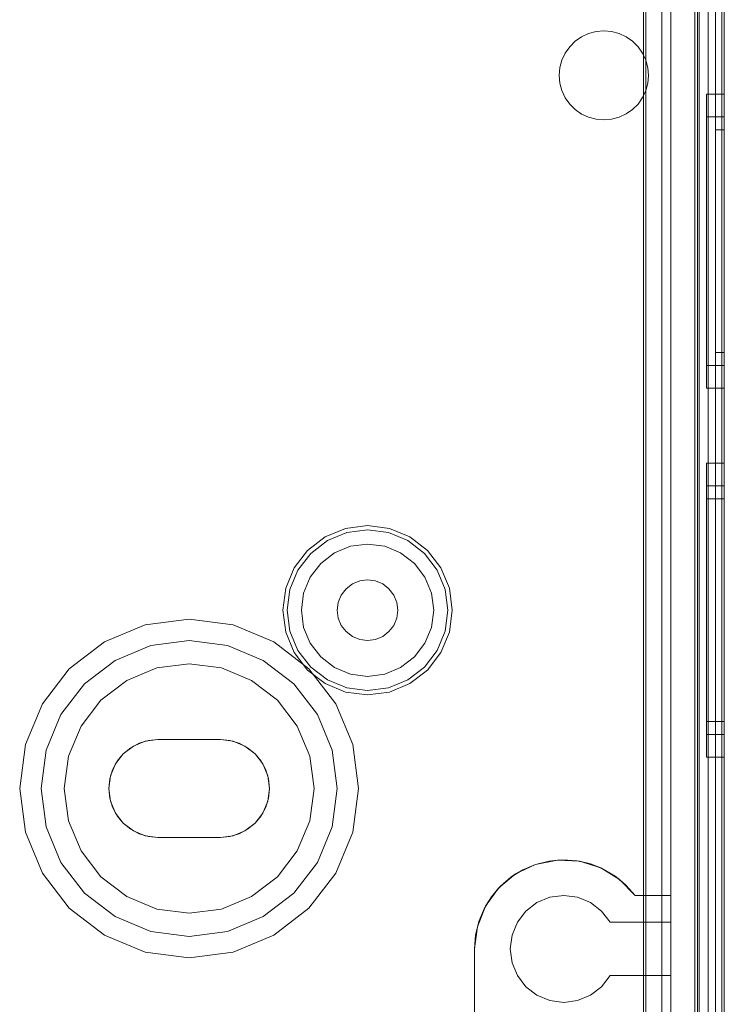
# Model space of a CAD drawing. Extents: x -620 to 300, y 62 to 1112.
# Tile 141 of 200: x 167.989 to 168.606, y 602.736 to 603.599. Entities that reach past the tile are written whole.
import ezdxf

# ---------------------------------------------------------------- set-up
doc = ezdxf.new("R2010")
doc.units = 0
doc.layers.get('0').update_dxf_attribs({"lineweight": 13})

# ---------------------------------------------------------------- blocks, each defined once
blk = doc.blocks.new('Referenz-A06CPVRZL0')
at = {"color": 251, "linetype": 'ByBlock', "lineweight": 13, "ltscale": 0.13, "true_color": 0x636363}
for p, q in [((168.58072, 605.1517), (168.58072, 602.57358)), ((168.6064, 602.57358), (168.6064, 605.1517)), ((168.60415, 605.13582), (168.60415, 602.59076)), ((168.53568, 605.01691), (168.53568, 602.70837)), ((168.53765, 605.01889), (168.53765, 602.70639)), ((168.55172, 605.0142), (168.55172, 602.71108)), ((168.55172, 602.71108), (168.55172, 605.0142)), ((168.59234, 602.71108), (168.59234, 605.0142)), ((168.59234, 605.0142), (168.59234, 602.71108))]:
    blk.add_line(p, q, dxfattribs=at)
at = {"color": 9, "linetype": 'ByBlock', "lineweight": 13, "ltscale": 0.13, "true_color": 0xc1c9c4}
for p, q in [((168.58453, 605.1517), (168.58453, 602.57358)), ((168.6064, 602.57358), (168.6064, 605.1517)), ((168.6064, 602.57358), (168.6064, 605.1517)), ((168.59859, 605.05795), (168.59859, 602.66733)), ((168.59859, 602.66733), (168.59859, 605.05795)), ((168.6064, 602.66733), (168.6064, 605.05795)), ((168.6064, 605.05795), (168.6064, 602.66733)), ((168.55953, 605.0142), (168.55953, 602.71108)), ((168.58453, 602.71108), (168.58453, 605.0142)), ((168.59859, 603.86264), (168.59859, 602.65951)), ((168.59859, 603.86264), (168.59859, 602.65951)), ((168.6064, 602.65951), (168.6064, 603.86264)), ((168.6064, 603.86264), (168.6064, 602.65951)), ((168.53765, 603.56347), (168.53765, 603.65561)), ((168.53765, 603.65561), (168.53765, 603.56347)), ((168.55953, 602.83139), (168.55953, 603.65561)), ((168.58297, 603.62826), (168.58297, 602.57358)), ((168.47584, 603.58007), (168.48142, 603.58397)), ((168.48142, 603.58397), (168.47584, 603.58007)), ((168.48142, 603.58397), (168.48759, 603.58685)), ((168.48759, 603.58685), (168.48142, 603.58397)), ((168.48759, 603.58685), (168.49417, 603.58861)), ((168.49417, 603.58861), (168.48759, 603.58685)), ((168.49417, 603.58861), (168.50096, 603.5892)), ((168.50096, 603.5892), (168.49417, 603.58861)), ((168.50096, 603.5892), (168.50774, 603.5886)), ((168.50774, 603.5886), (168.50096, 603.5892)), ((168.50774, 603.5886), (168.51432, 603.58684)), ((168.51432, 603.58684), (168.50774, 603.5886)), ((168.51432, 603.58684), (168.52049, 603.58395)), ((168.52049, 603.58395), (168.51432, 603.58684)), ((168.52049, 603.58395), (168.52607, 603.58004)), ((168.52607, 603.58004), (168.52049, 603.58395)), ((168.46711, 603.56968), (168.47102, 603.57525)), ((168.47102, 603.57525), (168.46711, 603.56968)), ((168.47102, 603.57525), (168.47584, 603.58007)), ((168.47584, 603.58007), (168.47102, 603.57525)), ((168.52607, 603.58004), (168.53088, 603.57522)), ((168.53088, 603.57522), (168.52607, 603.58004)), ((168.46423, 603.5635), (168.46711, 603.56968)), ((168.46711, 603.56968), (168.46423, 603.5635)), ((168.53088, 603.57522), (168.53478, 603.56964)), ((168.53478, 603.56964), (168.53088, 603.57522)), ((168.53478, 603.56964), (168.53765, 603.56347)), ((168.53765, 603.56347), (168.53478, 603.56964)), ((168.46247, 603.55692), (168.46423, 603.5635)), ((168.46423, 603.5635), (168.46247, 603.55692)), ((168.53941, 603.5569), (168.53765, 603.56347)), ((168.53765, 603.56347), (168.53941, 603.5569)), ((168.53765, 603.56347), (168.53765, 603.56347)), ((168.46187, 603.55014), (168.46247, 603.55692)), ((168.46247, 603.55692), (168.46187, 603.55014)), ((168.46247, 603.54335), (168.46187, 603.55014)), ((168.46187, 603.55014), (168.46247, 603.54335)), ((168.54, 603.55014), (168.53941, 603.5569)), ((168.53941, 603.5569), (168.54, 603.55014)), ((168.53941, 603.54337), (168.54, 603.55014)), ((168.54, 603.55014), (168.53941, 603.54337)), ((168.46423, 603.53677), (168.46247, 603.54335)), ((168.46247, 603.54335), (168.46423, 603.53677)), ((168.53765, 603.53681), (168.53941, 603.54337)), ((168.53941, 603.54337), (168.53765, 603.53681)), ((168.46711, 603.5306), (168.46423, 603.53677)), ((168.46423, 603.53677), (168.46711, 603.5306)), ((168.53765, 603.53681), (168.53478, 603.53064)), ((168.53478, 603.53064), (168.53765, 603.53681)), ((168.53765, 602.83139), (168.53765, 603.53681)), ((168.53765, 603.53681), (168.53765, 602.83139)), ((168.53765, 603.53681), (168.53765, 603.53681)), ((168.6064, 603.53373), (168.59078, 603.53373)), ((168.59078, 603.53373), (168.59078, 603.52934)), ((168.59078, 603.53373), (168.59078, 603.52934)), ((168.6064, 603.52934), (168.6064, 603.53373)), ((168.6064, 603.53373), (168.6064, 603.52934)), ((168.47102, 603.52502), (168.46711, 603.5306)), ((168.46711, 603.5306), (168.47102, 603.52502)), ((168.47584, 603.52021), (168.47102, 603.52502)), ((168.47102, 603.52502), (168.47584, 603.52021)), ((168.53088, 603.52505), (168.52607, 603.52023)), ((168.52607, 603.52023), (168.53088, 603.52505)), ((168.53478, 603.53064), (168.53088, 603.52505)), ((168.53088, 603.52505), (168.53478, 603.53064)), ((168.59078, 603.52934), (168.59078, 603.51646)), ((168.59078, 603.52934), (168.59078, 603.51646)), ((168.6064, 603.51646), (168.6064, 603.52934)), ((168.6064, 603.52934), (168.6064, 603.51646)), ((168.48142, 603.5163), (168.47584, 603.52021)), ((168.47584, 603.52021), (168.48142, 603.5163)), ((168.48759, 603.51343), (168.48142, 603.5163)), ((168.48142, 603.5163), (168.48759, 603.51343)), ((168.52049, 603.51632), (168.51432, 603.51344)), ((168.51432, 603.51344), (168.52049, 603.51632)), ((168.52607, 603.52023), (168.52049, 603.51632)), ((168.52049, 603.51632), (168.52607, 603.52023)), ((168.59078, 603.51646), (168.59078, 603.49598)), ((168.59078, 603.51646), (168.59078, 603.49598)), ((168.6064, 603.49598), (168.6064, 603.51646)), ((168.6064, 603.51646), (168.6064, 603.49598)), ((168.49417, 603.51167), (168.48759, 603.51343)), ((168.48759, 603.51343), (168.49417, 603.51167)), ((168.50096, 603.51108), (168.49417, 603.51167)), ((168.49417, 603.51167), (168.50096, 603.51108)), ((168.50774, 603.51167), (168.50096, 603.51108)), ((168.50096, 603.51108), (168.50774, 603.51167)), ((168.51432, 603.51344), (168.50774, 603.51167)), ((168.50774, 603.51167), (168.51432, 603.51344)), ((168.6064, 603.51389), (168.59078, 603.51389)), ((168.59078, 603.51389), (168.59078, 603.51017)), ((168.59078, 603.51389), (168.59078, 603.51017)), ((168.59078, 603.51017), (168.59078, 603.49928)), ((168.59078, 603.51017), (168.59078, 603.49928)), ((168.6064, 603.51179), (168.6064, 603.51389)), ((168.6064, 603.51389), (168.6064, 603.51179)), ((168.6064, 603.50559), (168.6064, 603.51179)), ((168.6064, 603.51179), (168.6064, 603.50559)), ((168.59078, 603.49928), (168.59078, 603.48194)), ((168.59078, 603.49928), (168.59078, 603.48194)), ((168.6064, 603.50248), (168.59859, 603.50248)), ((168.59859, 603.50248), (168.59859, 603.50061)), ((168.59859, 603.50248), (168.59859, 603.50061)), ((168.59859, 603.50061), (168.59859, 603.49505)), ((168.59859, 603.50061), (168.59859, 603.49505)), ((168.6064, 603.49551), (168.6064, 603.50559)), ((168.6064, 603.50559), (168.6064, 603.49551)), ((168.6064, 603.50061), (168.6064, 603.50248)), ((168.6064, 603.50248), (168.6064, 603.50061)), ((168.6064, 603.49505), (168.6064, 603.50061)), ((168.6064, 603.50061), (168.6064, 603.49505)), ((168.59078, 603.49598), (168.59078, 603.46928)), ((168.59078, 603.49598), (168.59078, 603.46928)), ((168.59859, 603.49505), (168.59859, 603.48602)), ((168.59859, 603.49505), (168.59859, 603.48602)), ((168.6064, 603.46928), (168.6064, 603.49598)), ((168.6064, 603.49598), (168.6064, 603.46928)), ((168.6064, 603.48194), (168.6064, 603.49551)), ((168.6064, 603.49551), (168.6064, 603.48194)), ((168.6064, 603.48602), (168.6064, 603.49505)), ((168.6064, 603.49505), (168.6064, 603.48602)), ((168.59078, 603.48194), (168.59078, 603.45936)), ((168.59078, 603.48194), (168.59078, 603.45936)), ((168.59859, 603.48602), (168.59859, 603.47388)), ((168.59859, 603.48602), (168.59859, 603.47388)), ((168.6064, 603.47388), (168.6064, 603.48602)), ((168.6064, 603.48602), (168.6064, 603.47388)), ((168.6064, 603.46542), (168.6064, 603.48194)), ((168.6064, 603.48194), (168.6064, 603.46542)), ((168.59859, 603.47388), (168.59859, 603.45908)), ((168.59859, 603.47388), (168.59859, 603.45908)), ((168.6064, 603.45908), (168.6064, 603.47388)), ((168.6064, 603.47388), (168.6064, 603.45908)), ((168.59078, 603.46928), (168.59078, 603.43819)), ((168.59078, 603.46928), (168.59078, 603.43819)), ((168.6064, 603.43819), (168.6064, 603.46928)), ((168.6064, 603.46928), (168.6064, 603.43819)), ((168.6064, 603.44656), (168.6064, 603.46542)), ((168.6064, 603.46542), (168.6064, 603.44656)), ((168.59078, 603.45936), (168.59078, 603.43305)), ((168.59078, 603.45936), (168.59078, 603.43305)), ((168.59859, 603.45908), (168.59859, 603.4422)), ((168.59859, 603.45908), (168.59859, 603.4422)), ((168.6064, 603.4422), (168.6064, 603.45908)), ((168.6064, 603.45908), (168.6064, 603.4422)), ((168.6064, 603.4261), (168.6064, 603.44656)), ((168.6064, 603.44656), (168.6064, 603.4261)), ((168.59078, 603.43819), (168.59078, 603.40483)), ((168.59078, 603.43819), (168.59078, 603.40483)), ((168.59859, 603.4422), (168.59859, 603.42388)), ((168.59859, 603.4422), (168.59859, 603.42388)), ((168.6064, 603.42388), (168.6064, 603.4422)), ((168.6064, 603.4422), (168.6064, 603.42388)), ((168.6064, 603.40483), (168.6064, 603.43819)), ((168.6064, 603.43819), (168.6064, 603.40483)), ((168.59078, 603.43305), (168.59078, 603.40483)), ((168.59078, 603.43305), (168.59078, 603.40483)), ((168.59859, 603.42388), (168.59859, 603.40483)), ((168.59859, 603.42388), (168.59859, 603.40483)), ((168.6064, 603.40483), (168.6064, 603.4261)), ((168.6064, 603.4261), (168.6064, 603.40483)), ((168.6064, 603.40483), (168.6064, 603.42388)), ((168.6064, 603.42388), (168.6064, 603.40483)), ((168.59078, 603.40483), (168.59078, 603.3766)), ((168.59078, 603.40483), (168.59078, 603.37146)), ((168.59078, 603.40483), (168.59078, 603.3766)), ((168.59078, 603.40483), (168.59078, 603.37146)), ((168.59859, 603.40483), (168.59859, 603.38577)), ((168.59859, 603.40483), (168.59859, 603.38577)), ((168.6064, 603.38355), (168.6064, 603.40483)), ((168.6064, 603.37146), (168.6064, 603.40483)), ((168.6064, 603.38577), (168.6064, 603.40483)), ((168.6064, 603.40483), (168.6064, 603.38355)), ((168.6064, 603.40483), (168.6064, 603.37146)), ((168.6064, 603.40483), (168.6064, 603.38577)), ((168.59859, 603.38577), (168.59859, 603.36745)), ((168.59859, 603.38577), (168.59859, 603.36745)), ((168.6064, 603.36745), (168.6064, 603.38577)), ((168.6064, 603.38577), (168.6064, 603.36745)), ((168.6064, 603.36309), (168.6064, 603.38355)), ((168.6064, 603.38355), (168.6064, 603.36309)), ((168.59078, 603.3766), (168.59078, 603.35029)), ((168.59078, 603.3766), (168.59078, 603.35029)), ((168.59078, 603.37146), (168.59078, 603.34037)), ((168.59078, 603.37146), (168.59078, 603.34037)), ((168.6064, 603.34037), (168.6064, 603.37146)), ((168.6064, 603.37146), (168.6064, 603.34037)), ((168.59859, 603.36745), (168.59859, 603.35057)), ((168.59859, 603.36745), (168.59859, 603.35057)), ((168.6064, 603.35057), (168.6064, 603.36745)), ((168.6064, 603.36745), (168.6064, 603.35057)), ((168.6064, 603.34423), (168.6064, 603.36309)), ((168.6064, 603.36309), (168.6064, 603.34423)), ((168.59078, 603.35029), (168.59078, 603.32771)), ((168.59078, 603.35029), (168.59078, 603.32771)), ((168.59859, 603.35057), (168.59859, 603.33577)), ((168.59859, 603.35057), (168.59859, 603.33577)), ((168.6064, 603.33577), (168.6064, 603.35057)), ((168.6064, 603.35057), (168.6064, 603.33577)), ((168.6064, 603.32771), (168.6064, 603.34423)), ((168.6064, 603.34423), (168.6064, 603.32771)), ((168.59078, 603.34037), (168.59078, 603.31368)), ((168.59078, 603.34037), (168.59078, 603.31368)), ((168.59859, 603.33577), (168.59859, 603.32363)), ((168.59859, 603.33577), (168.59859, 603.32363)), ((168.6064, 603.31368), (168.6064, 603.34037)), ((168.6064, 603.34037), (168.6064, 603.31368)), ((168.6064, 603.32363), (168.6064, 603.33577)), ((168.6064, 603.33577), (168.6064, 603.32363)), ((168.59078, 603.32771), (168.59078, 603.31037)), ((168.59078, 603.32771), (168.59078, 603.31037)), ((168.6064, 603.31414), (168.6064, 603.32771)), ((168.6064, 603.32771), (168.6064, 603.31414)), ((168.59859, 603.32363), (168.59859, 603.3146)), ((168.59859, 603.32363), (168.59859, 603.3146)), ((168.6064, 603.3146), (168.6064, 603.32363)), ((168.6064, 603.32363), (168.6064, 603.3146)), ((168.59078, 603.31368), (168.59078, 603.29319)), ((168.59078, 603.31368), (168.59078, 603.29319)), ((168.59078, 603.31037), (168.59078, 603.29948)), ((168.59078, 603.31037), (168.59078, 603.29948)), ((168.59859, 603.3146), (168.59859, 603.30905)), ((168.59859, 603.3146), (168.59859, 603.30905)), ((168.59859, 603.30905), (168.59859, 603.30717)), ((168.59859, 603.30905), (168.59859, 603.30717)), ((168.6064, 603.30905), (168.6064, 603.3146)), ((168.6064, 603.3146), (168.6064, 603.30905)), ((168.6064, 603.30407), (168.6064, 603.31414)), ((168.6064, 603.31414), (168.6064, 603.30407)), ((168.6064, 603.29319), (168.6064, 603.31368)), ((168.6064, 603.31368), (168.6064, 603.29319)), ((168.6064, 603.30717), (168.6064, 603.30905)), ((168.6064, 603.30905), (168.6064, 603.30717)), ((168.59078, 603.29948), (168.59078, 603.29576)), ((168.59078, 603.29948), (168.59078, 603.29576)), ((168.59859, 603.30717), (168.6064, 603.30717)), ((168.6064, 603.29786), (168.6064, 603.30407)), ((168.6064, 603.30407), (168.6064, 603.29786)), ((168.59078, 603.29576), (168.6064, 603.29576)), ((168.59078, 603.29319), (168.59078, 603.28031)), ((168.59078, 603.29319), (168.59078, 603.28031)), ((168.6064, 603.29576), (168.6064, 603.29786)), ((168.6064, 603.29786), (168.6064, 603.29576)), ((168.6064, 603.28031), (168.6064, 603.29319)), ((168.6064, 603.29319), (168.6064, 603.28031)), ((168.59078, 603.28031), (168.59078, 603.27592)), ((168.59078, 603.28031), (168.59078, 603.27592)), ((168.59078, 603.27592), (168.6064, 603.27592)), ((168.6064, 603.27592), (168.6064, 603.28031)), ((168.6064, 603.28031), (168.6064, 603.27592)), ((168.6064, 603.21029), (168.59078, 603.21029)), ((168.59078, 603.21029), (168.59078, 603.2059)), ((168.59078, 603.21029), (168.59078, 603.2059)), ((168.59078, 603.2059), (168.59078, 603.19302)), ((168.59078, 603.2059), (168.59078, 603.19302)), ((168.6064, 603.2059), (168.6064, 603.21029)), ((168.6064, 603.21029), (168.6064, 603.2059)), ((168.6064, 603.19302), (168.6064, 603.2059)), ((168.6064, 603.2059), (168.6064, 603.19302)), ((168.59078, 603.19302), (168.59078, 603.17254)), ((168.59078, 603.19302), (168.59078, 603.17254)), ((168.6064, 603.19045), (168.59078, 603.19045)), ((168.59078, 603.19045), (168.59078, 603.18673)), ((168.59078, 603.19045), (168.59078, 603.18673)), ((168.6064, 603.17254), (168.6064, 603.19302)), ((168.6064, 603.19302), (168.6064, 603.17254)), ((168.6064, 603.18836), (168.6064, 603.19045)), ((168.6064, 603.19045), (168.6064, 603.18836)), ((168.6064, 603.18215), (168.6064, 603.18836)), ((168.6064, 603.18836), (168.6064, 603.18215)), ((168.59078, 603.18673), (168.59078, 603.17584)), ((168.59078, 603.18673), (168.59078, 603.17584)), ((168.6064, 603.17904), (168.59078, 603.17904)), ((168.59078, 603.17904), (168.59078, 603.17572)), ((168.59078, 603.17904), (168.59078, 603.17572)), ((168.6064, 603.17207), (168.6064, 603.18215)), ((168.6064, 603.18215), (168.6064, 603.17207)), ((168.6064, 603.17717), (168.6064, 603.17904)), ((168.6064, 603.17904), (168.6064, 603.17717)), ((168.59078, 603.17584), (168.59078, 603.15851)), ((168.59078, 603.17584), (168.59078, 603.15851)), ((168.59078, 603.17572), (168.59078, 603.16596)), ((168.59078, 603.17572), (168.59078, 603.16596)), ((168.59078, 603.17254), (168.59078, 603.14584)), ((168.59078, 603.17254), (168.59078, 603.14584)), ((168.6064, 603.17161), (168.6064, 603.17717)), ((168.6064, 603.17717), (168.6064, 603.17161)), ((168.6064, 603.14584), (168.6064, 603.17254)), ((168.6064, 603.17254), (168.6064, 603.14584)), ((168.6064, 603.15851), (168.6064, 603.17207)), ((168.6064, 603.17207), (168.6064, 603.15851)), ((168.6064, 603.16259), (168.6064, 603.17161)), ((168.6064, 603.17161), (168.6064, 603.16259)), ((168.59078, 603.16596), (168.59078, 603.15044)), ((168.59078, 603.16596), (168.59078, 603.15044)), ((168.6064, 603.15044), (168.6064, 603.16259)), ((168.6064, 603.16259), (168.6064, 603.15044)), ((168.2747, 603.15308), (168.2568, 603.14566)), ((168.2939, 603.15561), (168.2747, 603.15308)), ((168.31311, 603.15308), (168.2939, 603.15561)), ((168.33101, 603.14566), (168.31311, 603.15308)), ((168.59078, 603.15851), (168.59078, 603.13592)), ((168.59078, 603.15851), (168.59078, 603.13592)), ((168.6064, 603.14198), (168.6064, 603.15851)), ((168.6064, 603.15851), (168.6064, 603.14198)), ((168.2568, 603.14566), (168.24142, 603.13387)), ((168.25871, 603.14236), (168.27568, 603.14939)), ((168.27568, 603.14939), (168.2939, 603.15179)), ((168.2939, 603.15179), (168.31213, 603.14939)), ((168.31213, 603.14939), (168.3291, 603.14236)), ((168.34639, 603.13387), (168.33101, 603.14566)), ((168.59078, 603.15044), (168.59078, 603.13022)), ((168.59078, 603.15044), (168.59078, 603.13022)), ((168.59078, 603.14584), (168.59078, 603.11475)), ((168.59078, 603.14584), (168.59078, 603.11475)), ((168.6064, 603.13564), (168.6064, 603.15044)), ((168.6064, 603.15044), (168.6064, 603.13564)), ((168.6064, 603.11475), (168.6064, 603.14584)), ((168.6064, 603.14584), (168.6064, 603.11475)), ((168.24413, 603.13117), (168.25871, 603.14236)), ((168.2789, 603.13738), (168.26492, 603.13159)), ((168.2789, 603.13738), (168.26492, 603.13159)), ((168.2939, 603.13936), (168.2789, 603.13738)), ((168.2939, 603.13936), (168.2789, 603.13738)), ((168.30891, 603.13738), (168.2939, 603.13936)), ((168.30891, 603.13738), (168.2939, 603.13936)), ((168.32289, 603.13159), (168.30891, 603.13738)), ((168.32289, 603.13159), (168.30891, 603.13738)), ((168.3291, 603.14236), (168.34368, 603.13117)), ((168.59078, 603.13592), (168.59078, 603.10962)), ((168.59078, 603.13592), (168.59078, 603.10962)), ((168.6064, 603.12312), (168.6064, 603.14198)), ((168.6064, 603.14198), (168.6064, 603.12312)), ((168.6064, 603.11876), (168.6064, 603.13564)), ((168.6064, 603.13564), (168.6064, 603.11876)), ((168.24142, 603.13387), (168.22963, 603.1185)), ((168.23294, 603.11659), (168.24413, 603.13117)), ((168.26492, 603.13159), (168.25291, 603.12238)), ((168.26492, 603.13159), (168.25291, 603.12238)), ((168.3349, 603.12238), (168.32289, 603.13159)), ((168.3349, 603.12238), (168.32289, 603.13159)), ((168.34368, 603.13117), (168.35487, 603.11659)), ((168.35818, 603.1185), (168.34639, 603.13387)), ((168.59078, 603.13022), (168.59078, 603.10666)), ((168.59078, 603.13022), (168.59078, 603.10666)), ((168.22963, 603.1185), (168.22222, 603.1006)), ((168.25291, 603.12238), (168.2437, 603.11037)), ((168.25291, 603.12238), (168.2437, 603.11037)), ((168.34411, 603.11037), (168.3349, 603.12238)), ((168.34411, 603.11037), (168.3349, 603.12238)), ((168.36559, 603.1006), (168.35818, 603.1185)), ((168.6064, 603.10267), (168.6064, 603.12312)), ((168.6064, 603.12312), (168.6064, 603.10267)), ((168.6064, 603.10044), (168.6064, 603.11876)), ((168.6064, 603.11876), (168.6064, 603.10044)), ((168.2259, 603.09961), (168.23294, 603.11659)), ((168.2437, 603.11037), (168.23791, 603.09639)), ((168.2437, 603.11037), (168.23791, 603.09639)), ((168.3499, 603.09639), (168.34411, 603.11037)), ((168.3499, 603.09639), (168.34411, 603.11037)), ((168.35487, 603.11659), (168.36191, 603.09961)), ((168.59078, 603.11475), (168.59078, 603.08139)), ((168.59078, 603.11475), (168.59078, 603.08139)), ((168.59078, 603.10962), (168.59078, 603.08139)), ((168.59078, 603.10962), (168.59078, 603.08139)), ((168.6064, 603.08139), (168.6064, 603.11475)), ((168.6064, 603.11475), (168.6064, 603.08139)), ((168.28062, 603.10439), (168.27512, 603.10017)), ((168.27512, 603.10017), (168.28062, 603.10439)), ((168.28703, 603.10705), (168.28062, 603.10439)), ((168.28062, 603.10439), (168.28703, 603.10705)), ((168.2939, 603.10795), (168.28703, 603.10705)), ((168.28703, 603.10705), (168.2939, 603.10795)), ((168.30078, 603.10705), (168.2939, 603.10795)), ((168.2939, 603.10795), (168.30078, 603.10705)), ((168.30719, 603.10439), (168.30078, 603.10705)), ((168.30078, 603.10705), (168.30719, 603.10439)), ((168.31269, 603.10017), (168.30719, 603.10439)), ((168.30719, 603.10439), (168.31269, 603.10017)), ((168.59078, 603.10666), (168.59078, 603.08139)), ((168.59078, 603.10666), (168.59078, 603.08139)), ((168.6064, 603.08139), (168.6064, 603.10267)), ((168.6064, 603.10267), (168.6064, 603.08139)), ((168.22222, 603.1006), (168.21969, 603.08139)), ((168.22351, 603.08139), (168.2259, 603.09961)), ((168.23791, 603.09639), (168.23594, 603.08139)), ((168.23791, 603.09639), (168.23594, 603.08139)), ((168.2709, 603.09467), (168.26825, 603.08826)), ((168.26825, 603.08826), (168.2709, 603.09467)), ((168.27512, 603.10017), (168.2709, 603.09467)), ((168.2709, 603.09467), (168.27512, 603.10017)), ((168.31691, 603.09467), (168.31269, 603.10017)), ((168.31269, 603.10017), (168.31691, 603.09467)), ((168.31956, 603.08826), (168.31691, 603.09467)), ((168.31691, 603.09467), (168.31956, 603.08826)), ((168.35187, 603.08139), (168.3499, 603.09639)), ((168.35187, 603.08139), (168.3499, 603.09639)), ((168.36191, 603.09961), (168.3643, 603.08139)), ((168.36812, 603.08139), (168.36559, 603.1006)), ((168.6064, 603.08139), (168.6064, 603.10044)), ((168.6064, 603.10044), (168.6064, 603.08139)), ((168.26825, 603.08826), (168.26734, 603.08139)), ((168.26734, 603.08139), (168.26825, 603.08826)), ((168.32047, 603.08139), (168.31956, 603.08826)), ((168.31956, 603.08826), (168.32047, 603.08139)), ((168.21969, 603.08139), (168.22222, 603.06218)), ((168.2259, 603.06317), (168.22351, 603.08139)), ((168.23594, 603.08139), (168.23791, 603.06638)), ((168.23594, 603.08139), (168.23791, 603.06638)), ((168.26734, 603.08139), (168.26825, 603.07451)), ((168.26825, 603.07451), (168.26734, 603.08139)), ((168.31956, 603.07451), (168.32047, 603.08139)), ((168.32047, 603.08139), (168.31956, 603.07451)), ((168.3499, 603.06638), (168.35187, 603.08139)), ((168.3499, 603.06638), (168.35187, 603.08139)), ((168.3643, 603.08139), (168.36191, 603.06317)), ((168.36559, 603.06218), (168.36812, 603.08139)), ((168.59078, 603.08139), (168.59078, 603.05316)), ((168.59078, 603.08139), (168.59078, 603.04802)), ((168.59078, 603.08139), (168.59078, 603.05611)), ((168.59078, 603.08139), (168.59078, 603.05316)), ((168.59078, 603.08139), (168.59078, 603.04802)), ((168.59078, 603.08139), (168.59078, 603.05611)), ((168.6064, 603.06011), (168.6064, 603.08139)), ((168.6064, 603.04802), (168.6064, 603.08139)), ((168.6064, 603.06234), (168.6064, 603.08139)), ((168.6064, 603.08139), (168.6064, 603.06011)), ((168.6064, 603.08139), (168.6064, 603.04802)), ((168.6064, 603.08139), (168.6064, 603.06234)), ((168.09924, 603.06852), (168.06344, 603.05369)), ((168.09924, 603.06852), (168.06344, 603.05369)), ((168.13765, 603.07358), (168.09924, 603.06852)), ((168.13765, 603.07358), (168.09924, 603.06852)), ((168.17607, 603.06852), (168.13765, 603.07358)), ((168.17607, 603.06852), (168.13765, 603.07358)), ((168.21187, 603.05369), (168.17607, 603.06852)), ((168.21187, 603.05369), (168.17607, 603.06852)), ((168.23791, 603.06638), (168.2437, 603.0524)), ((168.23791, 603.06638), (168.2437, 603.0524)), ((168.26825, 603.07451), (168.2709, 603.06811)), ((168.2709, 603.06811), (168.26825, 603.07451)), ((168.2709, 603.06811), (168.27512, 603.06261)), ((168.27512, 603.06261), (168.2709, 603.06811)), ((168.31269, 603.06261), (168.31691, 603.06811)), ((168.31691, 603.06811), (168.31269, 603.06261)), ((168.31691, 603.06811), (168.31956, 603.07451)), ((168.31956, 603.07451), (168.31691, 603.06811)), ((168.34411, 603.0524), (168.3499, 603.06638)), ((168.34411, 603.0524), (168.3499, 603.06638)), ((168.22222, 603.06218), (168.22963, 603.04428)), ((168.23294, 603.04619), (168.2259, 603.06317)), ((168.27512, 603.06261), (168.28062, 603.05838)), ((168.28062, 603.05838), (168.27512, 603.06261)), ((168.28062, 603.05838), (168.28703, 603.05573)), ((168.28703, 603.05573), (168.28062, 603.05838)), ((168.30078, 603.05573), (168.30719, 603.05838)), ((168.30719, 603.05838), (168.30078, 603.05573)), ((168.30719, 603.05838), (168.31269, 603.06261)), ((168.31269, 603.06261), (168.30719, 603.05838)), ((168.36191, 603.06317), (168.35487, 603.04619)), ((168.35818, 603.04428), (168.36559, 603.06218)), ((168.6064, 603.04402), (168.6064, 603.06234)), ((168.6064, 603.06234), (168.6064, 603.04402)), ((168.6064, 603.03965), (168.6064, 603.06011)), ((168.6064, 603.06011), (168.6064, 603.03965)), ((168.06344, 603.05369), (168.03269, 603.0301)), ((168.06344, 603.05369), (168.03269, 603.0301)), ((168.07281, 603.03745), (168.10409, 603.05041)), ((168.10409, 603.05041), (168.07281, 603.03745)), ((168.10409, 603.05041), (168.13765, 603.05483)), ((168.13765, 603.05483), (168.10409, 603.05041)), ((168.13765, 603.05483), (168.17122, 603.05041)), ((168.17122, 603.05041), (168.13765, 603.05483)), ((168.17122, 603.05041), (168.2025, 603.03745)), ((168.2025, 603.03745), (168.17122, 603.05041)), ((168.24262, 603.0301), (168.21187, 603.05369)), ((168.24262, 603.0301), (168.21187, 603.05369)), ((168.2437, 603.0524), (168.25291, 603.0404)), ((168.2437, 603.0524), (168.25291, 603.0404)), ((168.28703, 603.05573), (168.2939, 603.05483)), ((168.2939, 603.05483), (168.28703, 603.05573)), ((168.2939, 603.05483), (168.30078, 603.05573)), ((168.30078, 603.05573), (168.2939, 603.05483)), ((168.3349, 603.0404), (168.34411, 603.0524)), ((168.3349, 603.0404), (168.34411, 603.0524)), ((168.59078, 603.05611), (168.59078, 603.03256)), ((168.59078, 603.05611), (168.59078, 603.03256)), ((168.59078, 603.05316), (168.59078, 603.02686)), ((168.59078, 603.05316), (168.59078, 603.02686)), ((168.22963, 603.04428), (168.24142, 603.02891)), ((168.24413, 603.03161), (168.23294, 603.04619)), ((168.25291, 603.0404), (168.26492, 603.03119)), ((168.25291, 603.0404), (168.26492, 603.03119)), ((168.32289, 603.03119), (168.3349, 603.0404)), ((168.32289, 603.03119), (168.3349, 603.0404)), ((168.35487, 603.04619), (168.34368, 603.03161)), ((168.34639, 603.02891), (168.35818, 603.04428)), ((168.59078, 603.04802), (168.59078, 603.01694)), ((168.59078, 603.04802), (168.59078, 603.01694)), ((168.6064, 603.01694), (168.6064, 603.04802)), ((168.6064, 603.04802), (168.6064, 603.01694)), ((168.6064, 603.02713), (168.6064, 603.04402)), ((168.6064, 603.04402), (168.6064, 603.02713)), ((168.04595, 603.01684), (168.07281, 603.03745)), ((168.07281, 603.03745), (168.04595, 603.01684)), ((168.13765, 603.03451), (168.10935, 603.03079)), ((168.10935, 603.03079), (168.13765, 603.03451)), ((168.16596, 603.03079), (168.13765, 603.03451)), ((168.13765, 603.03451), (168.16596, 603.03079)), ((168.2025, 603.03745), (168.22936, 603.01684)), ((168.22936, 603.01684), (168.2025, 603.03745)), ((168.25871, 603.02042), (168.24413, 603.03161)), ((168.34368, 603.03161), (168.3291, 603.02042)), ((168.59078, 603.03256), (168.59078, 603.01233)), ((168.59078, 603.03256), (168.59078, 603.01233)), ((168.6064, 603.0208), (168.6064, 603.03965)), ((168.6064, 603.03965), (168.6064, 603.0208)), ((168.03269, 603.0301), (168.0091, 602.99936)), ((168.03269, 603.0301), (168.0091, 602.99936)), ((168.10935, 603.03079), (168.08297, 603.01986)), ((168.08297, 603.01986), (168.10935, 603.03079)), ((168.19234, 603.01986), (168.16596, 603.03079)), ((168.16596, 603.03079), (168.19234, 603.01986)), ((168.24142, 603.02891), (168.2568, 603.01711)), ((168.26621, 602.99936), (168.24262, 603.0301)), ((168.26621, 602.99936), (168.24262, 603.0301)), ((168.26492, 603.03119), (168.2789, 603.02539)), ((168.26492, 603.03119), (168.2789, 603.02539)), ((168.2789, 603.02539), (168.2939, 603.02342)), ((168.2789, 603.02539), (168.2939, 603.02342)), ((168.2939, 603.02342), (168.30891, 603.02539)), ((168.2939, 603.02342), (168.30891, 603.02539)), ((168.30891, 603.02539), (168.32289, 603.03119)), ((168.30891, 603.02539), (168.32289, 603.03119)), ((168.33101, 603.01711), (168.34639, 603.02891)), ((168.59078, 603.02686), (168.59078, 603.00427)), ((168.59078, 603.02686), (168.59078, 603.00427)), ((168.6064, 603.01233), (168.6064, 603.02713)), ((168.6064, 603.02713), (168.6064, 603.01233)), ((168.02534, 602.98998), (168.04595, 603.01684)), ((168.04595, 603.01684), (168.02534, 602.98998)), ((168.08297, 603.01986), (168.06032, 603.00248)), ((168.06032, 603.00248), (168.08297, 603.01986)), ((168.21499, 603.00248), (168.19234, 603.01986)), ((168.19234, 603.01986), (168.21499, 603.00248)), ((168.22936, 603.01684), (168.24997, 602.98998)), ((168.24997, 602.98998), (168.22936, 603.01684)), ((168.2568, 603.01711), (168.2747, 603.0097)), ((168.27568, 603.01339), (168.25871, 603.02042)), ((168.3291, 603.02042), (168.31213, 603.01339)), ((168.31311, 603.0097), (168.33101, 603.01711)), ((168.59078, 603.01694), (168.59078, 602.99024)), ((168.59078, 603.01694), (168.59078, 602.99024)), ((168.6064, 603.00427), (168.6064, 603.0208)), ((168.6064, 603.0208), (168.6064, 603.00427)), ((168.6064, 602.99024), (168.6064, 603.01694)), ((168.6064, 603.01694), (168.6064, 602.99024)), ((168.2747, 603.0097), (168.2939, 603.00717)), ((168.2939, 603.01099), (168.27568, 603.01339)), ((168.31213, 603.01339), (168.2939, 603.01099)), ((168.2939, 603.00717), (168.31311, 603.0097)), ((168.59078, 603.01233), (168.59078, 602.99682)), ((168.59078, 603.01233), (168.59078, 602.99682)), ((168.6064, 603.00019), (168.6064, 603.01233)), ((168.6064, 603.01233), (168.6064, 603.00019)), ((168.0091, 602.99936), (167.99428, 602.96356)), ((168.0091, 602.99936), (167.99428, 602.96356)), ((168.06032, 603.00248), (168.04293, 602.97983)), ((168.04293, 602.97983), (168.06032, 603.00248)), ((168.23238, 602.97983), (168.21499, 603.00248)), ((168.21499, 603.00248), (168.23238, 602.97983)), ((168.28103, 602.96356), (168.26621, 602.99936)), ((168.28103, 602.96356), (168.26621, 602.99936)), ((168.59078, 603.00427), (168.59078, 602.98694)), ((168.59078, 603.00427), (168.59078, 602.98694)), ((168.6064, 602.99071), (168.6064, 603.00427)), ((168.6064, 603.00427), (168.6064, 602.99071)), ((168.6064, 602.99117), (168.6064, 603.00019)), ((168.6064, 603.00019), (168.6064, 602.99117)), ((168.01239, 602.9587), (168.02534, 602.98998)), ((168.02534, 602.98998), (168.01239, 602.9587)), ((168.24997, 602.98998), (168.26292, 602.9587)), ((168.26292, 602.9587), (168.24997, 602.98998)), ((168.59078, 602.99682), (168.59078, 602.98706)), ((168.59078, 602.99682), (168.59078, 602.98706)), ((168.59078, 602.99024), (168.59078, 602.96975)), ((168.59078, 602.99024), (168.59078, 602.96975)), ((168.6064, 602.98561), (168.6064, 602.99117)), ((168.6064, 602.99117), (168.6064, 602.98561)), ((168.6064, 602.98063), (168.6064, 602.99071)), ((168.6064, 602.99071), (168.6064, 602.98063)), ((168.6064, 602.96975), (168.6064, 602.99024)), ((168.6064, 602.99024), (168.6064, 602.96975)), ((168.04293, 602.97983), (168.03201, 602.95345)), ((168.03201, 602.95345), (168.04293, 602.97983)), ((168.2433, 602.95345), (168.23238, 602.97983)), ((168.23238, 602.97983), (168.2433, 602.95345)), ((168.59078, 602.98706), (168.59078, 602.98373)), ((168.59078, 602.98706), (168.59078, 602.98373)), ((168.59078, 602.98694), (168.59078, 602.97604)), ((168.59078, 602.98694), (168.59078, 602.97604)), ((168.59078, 602.98373), (168.6064, 602.98373)), ((168.6064, 602.98373), (168.6064, 602.98561)), ((168.6064, 602.98561), (168.6064, 602.98373)), ((168.6064, 602.97442), (168.6064, 602.98063)), ((168.6064, 602.98063), (168.6064, 602.97442)), ((168.59078, 602.97604), (168.59078, 602.97233)), ((168.59078, 602.97604), (168.59078, 602.97233)), ((168.59078, 602.97233), (168.6064, 602.97233)), ((168.6064, 602.97233), (168.6064, 602.97442)), ((168.6064, 602.97442), (168.6064, 602.97233)), ((167.99428, 602.96356), (167.98922, 602.92514)), ((167.99428, 602.96356), (167.98922, 602.92514)), ((168.08644, 602.96087), (168.09387, 602.96484)), ((168.09387, 602.96484), (168.08644, 602.96087)), ((168.09919, 602.96664), (168.08883, 602.96235)), ((168.09919, 602.96664), (168.08883, 602.96235)), ((168.09387, 602.96484), (168.10193, 602.96728)), ((168.10193, 602.96728), (168.09387, 602.96484)), ((168.11031, 602.96811), (168.09919, 602.96664)), ((168.11031, 602.96811), (168.09919, 602.96664)), ((168.10193, 602.96728), (168.11031, 602.96811)), ((168.11031, 602.96811), (168.10193, 602.96728)), ((168.11031, 602.96811), (168.13765, 602.96811)), ((168.13765, 602.96811), (168.11031, 602.96811)), ((168.165, 602.96811), (168.11031, 602.96811)), ((168.165, 602.96811), (168.11031, 602.96811)), ((168.11031, 602.96811), (168.11031, 602.96811)), ((168.11031, 602.96811), (168.11031, 602.96811)), ((168.13765, 602.96811), (168.165, 602.96811)), ((168.165, 602.96811), (168.13765, 602.96811)), ((168.165, 602.96811), (168.17338, 602.96728)), ((168.17338, 602.96728), (168.165, 602.96811)), ((168.17612, 602.96664), (168.165, 602.96811)), ((168.165, 602.96811), (168.165, 602.96811)), ((168.17612, 602.96664), (168.165, 602.96811)), ((168.165, 602.96811), (168.165, 602.96811)), ((168.17338, 602.96728), (168.18144, 602.96484)), ((168.18144, 602.96484), (168.17338, 602.96728)), ((168.18648, 602.96235), (168.17612, 602.96664)), ((168.18648, 602.96235), (168.17612, 602.96664)), ((168.18144, 602.96484), (168.18887, 602.96087)), ((168.18887, 602.96087), (168.18144, 602.96484)), ((168.28609, 602.92514), (168.28103, 602.96356)), ((168.28609, 602.92514), (168.28103, 602.96356)), ((168.59078, 602.96975), (168.59078, 602.95687)), ((168.59078, 602.96975), (168.59078, 602.95687)), ((168.6064, 602.95687), (168.6064, 602.96975)), ((168.6064, 602.96975), (168.6064, 602.95687)), ((168.00797, 602.92514), (168.01239, 602.9587)), ((168.01239, 602.9587), (168.00797, 602.92514)), ((168.07993, 602.95552), (168.0731, 602.94662)), ((168.07993, 602.95552), (168.0731, 602.94662)), ((168.07458, 602.94901), (168.07993, 602.95552)), ((168.07993, 602.95552), (168.07458, 602.94901)), ((168.08883, 602.96235), (168.07993, 602.95552)), ((168.08883, 602.96235), (168.07993, 602.95552)), ((168.07993, 602.95552), (168.08644, 602.96087)), ((168.08644, 602.96087), (168.07993, 602.95552)), ((168.19538, 602.95552), (168.18648, 602.96235)), ((168.19538, 602.95552), (168.18648, 602.96235)), ((168.18887, 602.96087), (168.19538, 602.95552)), ((168.19538, 602.95552), (168.18887, 602.96087)), ((168.19538, 602.95552), (168.20073, 602.94901)), ((168.20073, 602.94901), (168.19538, 602.95552)), ((168.20221, 602.94662), (168.19538, 602.95552)), ((168.20221, 602.94662), (168.19538, 602.95552)), ((168.26292, 602.9587), (168.26734, 602.92514)), ((168.26734, 602.92514), (168.26292, 602.9587)), ((168.59078, 602.95687), (168.59078, 602.95248)), ((168.59078, 602.95687), (168.59078, 602.95248)), ((168.6064, 602.95248), (168.6064, 602.95687)), ((168.6064, 602.95687), (168.6064, 602.95248)), ((168.03201, 602.95345), (168.02828, 602.92514)), ((168.02828, 602.92514), (168.03201, 602.95345)), ((168.0731, 602.94662), (168.06881, 602.93626)), ((168.0731, 602.94662), (168.06881, 602.93626)), ((168.07061, 602.94158), (168.07458, 602.94901)), ((168.07458, 602.94901), (168.07061, 602.94158)), ((168.20073, 602.94901), (168.2047, 602.94158)), ((168.2047, 602.94158), (168.20073, 602.94901)), ((168.2065, 602.93626), (168.20221, 602.94662)), ((168.2065, 602.93626), (168.20221, 602.94662)), ((168.24703, 602.92514), (168.2433, 602.95345)), ((168.2433, 602.95345), (168.24703, 602.92514)), ((168.59078, 602.95248), (168.6064, 602.95248)), ((168.06817, 602.93352), (168.07061, 602.94158)), ((168.07061, 602.94158), (168.06817, 602.93352)), ((168.2047, 602.94158), (168.20714, 602.93352)), ((168.20714, 602.93352), (168.2047, 602.94158)), ((168.06881, 602.93626), (168.06734, 602.92514)), ((168.06881, 602.93626), (168.06734, 602.92514)), ((168.06734, 602.92514), (168.06817, 602.93352)), ((168.06817, 602.93352), (168.06734, 602.92514)), ((168.20797, 602.92514), (168.2065, 602.93626)), ((168.20797, 602.92514), (168.2065, 602.93626)), ((168.20714, 602.93352), (168.20797, 602.92514)), ((168.20797, 602.92514), (168.20714, 602.93352)), ((167.98922, 602.92514), (167.99428, 602.88672)), ((167.98922, 602.92514), (167.99428, 602.88672)), ((168.01239, 602.89157), (168.00797, 602.92514)), ((168.00797, 602.92514), (168.01239, 602.89157)), ((168.02828, 602.92514), (168.03201, 602.89683)), ((168.03201, 602.89683), (168.02828, 602.92514)), ((168.06817, 602.91676), (168.06734, 602.92514)), ((168.06734, 602.92514), (168.06817, 602.91676)), ((168.06734, 602.92514), (168.06881, 602.91402)), ((168.06734, 602.92514), (168.06881, 602.91402)), ((168.2065, 602.91402), (168.20797, 602.92514)), ((168.2065, 602.91402), (168.20797, 602.92514)), ((168.20797, 602.92514), (168.20714, 602.91676)), ((168.20714, 602.91676), (168.20797, 602.92514)), ((168.2433, 602.89683), (168.24703, 602.92514)), ((168.24703, 602.92514), (168.2433, 602.89683)), ((168.26734, 602.92514), (168.26292, 602.89157)), ((168.26292, 602.89157), (168.26734, 602.92514)), ((168.28103, 602.88672), (168.28609, 602.92514)), ((168.28103, 602.88672), (168.28609, 602.92514)), ((168.07061, 602.90869), (168.06817, 602.91676)), ((168.06817, 602.91676), (168.07061, 602.90869)), ((168.06881, 602.91402), (168.0731, 602.90365)), ((168.06881, 602.91402), (168.0731, 602.90365)), ((168.20221, 602.90365), (168.2065, 602.91402)), ((168.20221, 602.90365), (168.2065, 602.91402)), ((168.20714, 602.91676), (168.2047, 602.90869)), ((168.2047, 602.90869), (168.20714, 602.91676)), ((168.07458, 602.90127), (168.07061, 602.90869)), ((168.07061, 602.90869), (168.07458, 602.90127)), ((168.0731, 602.90365), (168.07993, 602.89475)), ((168.0731, 602.90365), (168.07993, 602.89475)), ((168.19538, 602.89475), (168.20221, 602.90365)), ((168.19538, 602.89475), (168.20221, 602.90365)), ((168.2047, 602.90869), (168.20073, 602.90127)), ((168.20073, 602.90127), (168.2047, 602.90869)), ((168.03201, 602.89683), (168.04293, 602.87045)), ((168.04293, 602.87045), (168.03201, 602.89683)), ((168.07993, 602.89475), (168.07458, 602.90127)), ((168.07458, 602.90127), (168.07993, 602.89475)), ((168.08644, 602.88941), (168.07993, 602.89475)), ((168.07993, 602.89475), (168.08644, 602.88941)), ((168.07993, 602.89475), (168.08883, 602.88793)), ((168.07993, 602.89475), (168.08883, 602.88793)), ((168.18648, 602.88793), (168.19538, 602.89475)), ((168.18648, 602.88793), (168.19538, 602.89475)), ((168.19538, 602.89475), (168.18887, 602.88941)), ((168.18887, 602.88941), (168.19538, 602.89475)), ((168.20073, 602.90127), (168.19538, 602.89475)), ((168.19538, 602.89475), (168.20073, 602.90127)), ((168.23238, 602.87045), (168.2433, 602.89683)), ((168.2433, 602.89683), (168.23238, 602.87045)), ((167.99428, 602.88672), (168.0091, 602.85092)), ((167.99428, 602.88672), (168.0091, 602.85092)), ((168.02534, 602.86029), (168.01239, 602.89157)), ((168.01239, 602.89157), (168.02534, 602.86029)), ((168.09387, 602.88544), (168.08644, 602.88941)), ((168.08644, 602.88941), (168.09387, 602.88544)), ((168.08883, 602.88793), (168.09919, 602.88363)), ((168.08883, 602.88793), (168.09919, 602.88363)), ((168.10193, 602.883), (168.09387, 602.88544)), ((168.09387, 602.88544), (168.10193, 602.883)), ((168.18144, 602.88544), (168.17338, 602.883)), ((168.17338, 602.883), (168.18144, 602.88544)), ((168.17612, 602.88363), (168.18648, 602.88793)), ((168.17612, 602.88363), (168.18648, 602.88793)), ((168.18887, 602.88941), (168.18144, 602.88544)), ((168.18144, 602.88544), (168.18887, 602.88941)), ((168.26292, 602.89157), (168.24997, 602.86029)), ((168.24997, 602.86029), (168.26292, 602.89157)), ((168.26621, 602.85092), (168.28103, 602.88672)), ((168.26621, 602.85092), (168.28103, 602.88672)), ((168.09919, 602.88363), (168.11031, 602.88217)), ((168.09919, 602.88363), (168.11031, 602.88217)), ((168.11031, 602.88217), (168.10193, 602.883)), ((168.10193, 602.883), (168.11031, 602.88217)), ((168.13765, 602.88217), (168.11031, 602.88217)), ((168.11031, 602.88217), (168.13765, 602.88217)), ((168.11031, 602.88217), (168.165, 602.88217)), ((168.11031, 602.88217), (168.11031, 602.88217)), ((168.11031, 602.88217), (168.165, 602.88217)), ((168.11031, 602.88217), (168.11031, 602.88217)), ((168.165, 602.88217), (168.13765, 602.88217)), ((168.13765, 602.88217), (168.165, 602.88217)), ((168.165, 602.88217), (168.17612, 602.88363)), ((168.165, 602.88217), (168.17612, 602.88363)), ((168.17338, 602.883), (168.165, 602.88217)), ((168.165, 602.88217), (168.17338, 602.883)), ((168.165, 602.88217), (168.165, 602.88217)), ((168.165, 602.88217), (168.165, 602.88217)), ((168.04293, 602.87045), (168.06032, 602.8478)), ((168.06032, 602.8478), (168.04293, 602.87045)), ((168.21499, 602.8478), (168.23238, 602.87045)), ((168.23238, 602.87045), (168.21499, 602.8478)), ((168.04595, 602.83344), (168.02534, 602.86029)), ((168.02534, 602.86029), (168.04595, 602.83344)), ((168.24997, 602.86029), (168.22936, 602.83344)), ((168.22936, 602.83344), (168.24997, 602.86029)), ((168.44107, 602.85863), (168.46016, 602.86244)), ((168.4529, 602.86157), (168.44107, 602.85863)), ((168.46504, 602.86263), (168.4529, 602.86157)), ((168.46016, 602.86244), (168.4529, 602.86157)), ((168.46504, 602.86263), (168.46016, 602.86244)), ((168.46016, 602.86244), (168.4796, 602.86141)), ((168.4772, 602.8618), (168.46504, 602.86263)), ((168.48907, 602.85908), (168.4772, 602.8618)), ((168.4796, 602.86141), (168.4772, 602.8618)), ((168.4796, 602.86141), (168.49818, 602.8556)), ((168.48907, 602.85908), (168.4796, 602.86141)), ((168.50039, 602.85456), (168.48907, 602.85908)), ((168.49818, 602.8556), (168.48907, 602.85908)), ((168.0091, 602.85092), (168.03269, 602.82018)), ((168.0091, 602.85092), (168.03269, 602.82018)), ((168.24262, 602.82018), (168.26621, 602.85092)), ((168.24262, 602.82018), (168.26621, 602.85092)), ((168.42985, 602.85389), (168.4195, 602.84746)), ((168.42352, 602.85022), (168.44107, 602.85863)), ((168.42985, 602.85389), (168.42352, 602.85022)), ((168.44107, 602.85863), (168.42985, 602.85389)), ((168.49818, 602.8556), (168.51475, 602.84538)), ((168.50039, 602.85456), (168.49818, 602.8556)), ((168.51086, 602.84832), (168.50039, 602.85456)), ((168.06032, 602.8478), (168.08297, 602.83042)), ((168.08297, 602.83042), (168.06032, 602.8478)), ((168.19234, 602.83042), (168.21499, 602.8478)), ((168.21499, 602.8478), (168.19234, 602.83042)), ((168.40859, 602.83773), (168.42352, 602.85022)), ((168.4195, 602.84746), (168.41028, 602.83949)), ((168.42352, 602.85022), (168.4195, 602.84746)), ((168.52023, 602.84054), (168.51086, 602.84832)), ((168.51475, 602.84538), (168.51086, 602.84832)), ((168.51475, 602.84538), (168.52828, 602.83139)), ((168.52023, 602.84054), (168.51475, 602.84538)), ((168.07281, 602.81283), (168.04595, 602.83344)), ((168.04595, 602.83344), (168.07281, 602.81283)), ((168.22936, 602.83344), (168.2025, 602.81283)), ((168.2025, 602.81283), (168.22936, 602.83344)), ((168.3972, 602.82194), (168.40859, 602.83773)), ((168.41028, 602.83949), (168.4024, 602.83019)), ((168.40859, 602.83773), (168.4024, 602.83019)), ((168.41028, 602.83949), (168.40859, 602.83773)), ((168.52828, 602.83139), (168.52023, 602.84054)), ((168.08297, 602.83042), (168.10935, 602.81949)), ((168.10935, 602.81949), (168.08297, 602.83042)), ((168.16596, 602.81949), (168.19234, 602.83042)), ((168.19234, 602.83042), (168.16596, 602.81949)), ((168.4024, 602.83019), (168.39607, 602.81978)), ((168.4024, 602.83019), (168.3972, 602.82194)), ((168.44234, 602.82511), (168.43263, 602.81766)), ((168.43263, 602.81766), (168.44234, 602.82511)), ((168.45365, 602.82979), (168.44234, 602.82511)), ((168.44234, 602.82511), (168.45365, 602.82979)), ((168.46578, 602.83139), (168.45365, 602.82979)), ((168.45365, 602.82979), (168.46578, 602.83139)), ((168.47791, 602.82979), (168.46578, 602.83139)), ((168.46578, 602.83139), (168.47791, 602.82979)), ((168.48922, 602.82511), (168.47791, 602.82979)), ((168.47791, 602.82979), (168.48922, 602.82511)), ((168.49893, 602.81766), (168.48922, 602.82511)), ((168.48922, 602.82511), (168.49893, 602.81766)), ((168.52828, 602.83139), (168.53765, 602.83139)), ((168.55953, 602.83139), (168.52828, 602.83139)), ((168.52828, 602.83139), (168.52828, 602.83139)), ((168.53765, 602.83139), (168.55953, 602.83139)), ((168.53765, 602.83139), (168.53765, 602.83139)), ((168.55953, 602.80795), (168.55953, 602.83139)), ((168.55953, 602.83139), (168.55953, 602.83139)), ((168.03269, 602.82018), (168.06344, 602.79659)), ((168.03269, 602.82018), (168.06344, 602.79659)), ((168.10935, 602.81949), (168.13765, 602.81576)), ((168.13765, 602.81576), (168.10935, 602.81949)), ((168.13765, 602.81576), (168.16596, 602.81949)), ((168.16596, 602.81949), (168.13765, 602.81576)), ((168.21187, 602.79659), (168.24262, 602.82018)), ((168.21187, 602.79659), (168.24262, 602.82018)), ((168.39008, 602.80383), (168.3972, 602.82194)), ((168.39607, 602.81978), (168.39143, 602.80851)), ((168.3972, 602.82194), (168.39607, 602.81978)), ((168.43263, 602.81766), (168.42519, 602.80795)), ((168.42519, 602.80795), (168.43263, 602.81766)), ((168.50637, 602.80795), (168.49893, 602.81766)), ((168.49893, 602.81766), (168.50637, 602.80795)), ((168.10409, 602.79987), (168.07281, 602.81283)), ((168.07281, 602.81283), (168.10409, 602.79987)), ((168.2025, 602.81283), (168.17122, 602.79987)), ((168.17122, 602.79987), (168.2025, 602.81283)), ((168.39143, 602.80851), (168.38861, 602.79666)), ((168.39143, 602.80851), (168.39008, 602.80383)), ((168.42519, 602.80795), (168.4205, 602.79665)), ((168.4205, 602.79665), (168.42519, 602.80795)), ((168.55953, 602.80795), (168.50637, 602.80795)), ((168.50637, 602.80795), (168.55953, 602.80795)), ((168.50637, 602.80795), (168.50637, 602.80795)), ((168.55953, 602.76108), (168.55953, 602.80795)), ((168.55953, 602.80795), (168.55953, 602.80795)), ((168.13765, 602.79545), (168.10409, 602.79987)), ((168.10409, 602.79987), (168.13765, 602.79545)), ((168.17122, 602.79987), (168.13765, 602.79545)), ((168.13765, 602.79545), (168.17122, 602.79987)), ((168.38765, 602.78451), (168.39008, 602.80383)), ((168.39008, 602.80383), (168.38861, 602.79666)), ((168.06344, 602.79659), (168.09924, 602.78176)), ((168.06344, 602.79659), (168.09924, 602.78176)), ((168.17607, 602.78176), (168.21187, 602.79659)), ((168.17607, 602.78176), (168.21187, 602.79659)), ((168.38861, 602.79666), (168.38765, 602.78451)), ((168.4205, 602.79665), (168.4189, 602.78451)), ((168.4189, 602.78451), (168.4205, 602.79665)), ((168.09924, 602.78176), (168.13765, 602.7767)), ((168.09924, 602.78176), (168.13765, 602.7767)), ((168.13765, 602.7767), (168.17607, 602.78176)), ((168.13765, 602.7767), (168.17607, 602.78176)), ((168.38765, 602.61821), (168.38765, 602.78451)), ((168.38765, 602.78451), (168.38765, 602.63238)), ((168.38765, 602.78451), (168.38765, 602.78451)), ((168.4189, 602.78451), (168.4205, 602.77238)), ((168.4205, 602.77238), (168.4189, 602.78451)), ((168.4205, 602.77238), (168.42519, 602.76108)), ((168.42519, 602.76108), (168.4205, 602.77238)), ((168.42519, 602.76108), (168.43263, 602.75137)), ((168.43263, 602.75137), (168.42519, 602.76108)), ((168.49893, 602.75137), (168.50637, 602.76108)), ((168.50637, 602.76108), (168.49893, 602.75137)), ((168.50637, 602.76108), (168.55953, 602.76108)), ((168.55953, 602.76108), (168.50637, 602.76108)), ((168.50637, 602.76108), (168.50637, 602.76108)), ((168.55953, 602.71108), (168.55953, 602.76108)), ((168.55953, 602.76108), (168.55953, 602.76108)), ((168.43263, 602.75137), (168.44234, 602.74392)), ((168.44234, 602.74392), (168.43263, 602.75137)), ((168.48922, 602.74392), (168.49893, 602.75137)), ((168.49893, 602.75137), (168.48922, 602.74392)), ((168.44234, 602.74392), (168.45365, 602.73924)), ((168.45365, 602.73924), (168.44234, 602.74392)), ((168.45365, 602.73924), (168.46578, 602.73764)), ((168.46578, 602.73764), (168.45365, 602.73924)), ((168.46578, 602.73764), (168.47791, 602.73924)), ((168.47791, 602.73924), (168.46578, 602.73764)), ((168.47791, 602.73924), (168.48922, 602.74392)), ((168.48922, 602.74392), (168.47791, 602.73924))]:
    blk.add_line(p, q, dxfattribs=at)

msp = doc.modelspace()

# ---------------------------------------------------------------- block references
at = {"color": 8, "lineweight": 25, "ltscale": 0.25, "true_color": 0x808080}
msp.add_blockref('Referenz-A06CPVRZL0', (0, 0), dxfattribs=at)

doc.saveas('drawing.dxf')
